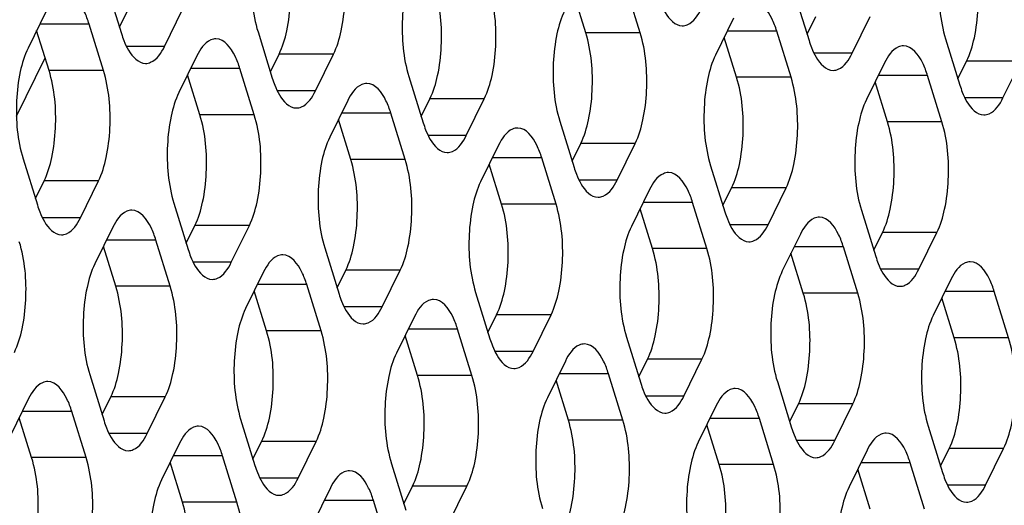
# Model space of a CAD drawing. Header units: millimetres. Extents: x 0 to 420, y 0 to 297.
# Tile 46 of 180: x 203.94 to 211.44, y 56.03 to 59.73. Entities that reach past the tile are written whole.
import ezdxf

# ---------------------------------------------------------------- set-up
doc = ezdxf.new("R2010")
doc.units = ezdxf.units.MM
doc.header["$LTSCALE"] = 23.1
doc.layers.add('ASSI', color=7, linetype='CONTINUOUS')

msp = doc.modelspace()

# ---------------------------------------------------------------- linework, layer by layer
at = {"layer": 'ASSI', "color": 7, "linetype": 'CONTINUOUS'}
for p, q in [((204.6037, 59.978554), (204.712629, 59.626057)), ((208.248253, 59.632896), (208.154237, 59.937132)), ((208.66273, 59.632896), (208.5538, 59.985393)), ((209.839996, 59.925512), (209.948926, 59.573015)), ((204.138166, 59.795859), (204.000897, 59.516135)), ((204.697716, 59.674318), (204.763686, 59.808751)), ((205.040894, 59.529026), (205.178163, 59.808751)), ((204.575361, 59.346332), (204.466431, 59.698829)), ((209.374463, 59.742818), (209.237194, 59.463094)), ((209.934012, 59.621277), (209.999982, 59.75571)), ((210.277191, 59.475985), (210.41446, 59.75571)), ((204.160883, 59.346332), (204.066867, 59.650568)), ((205.752627, 59.638948), (205.861557, 59.286451)), ((209.811657, 59.293291), (209.702727, 59.645788)), ((209.39718, 59.293291), (209.303164, 59.597527)), ((210.988923, 59.585907), (211.097853, 59.23341)), ((205.846643, 59.334712), (205.912613, 59.469145)), ((206.189822, 59.189421), (206.32709, 59.469145)), ((203.913625, 58.995998), (204.131772, 59.440535)), ((205.287093, 59.456254), (205.149824, 59.176529)), ((210.52339, 59.403212), (210.386121, 59.123488)), ((211.082939, 59.281671), (211.14891, 59.416104)), ((211.426118, 59.13638), (211.563387, 59.416104)), ((205.724288, 59.006727), (205.615358, 59.359224)), ((205.30981, 59.006727), (205.215794, 59.310962)), ((206.901554, 59.299343), (207.010484, 58.946845)), ((210.546107, 58.953685), (210.452091, 59.257921)), ((210.960584, 58.953685), (210.851655, 59.306182)), ((206.43602, 59.116648), (206.298751, 58.836924)), ((206.99557, 58.995107), (207.06154, 59.12954)), ((207.338749, 58.849815), (207.476018, 59.12954)), ((206.873215, 58.667121), (206.764285, 59.019618)), ((206.458738, 58.667121), (206.364722, 58.971357)), ((208.050481, 58.959737), (208.159411, 58.60724)), ((208.144497, 58.655501), (208.210467, 58.789934)), ((208.487676, 58.51021), (208.624945, 58.789934)), ((207.584947, 58.777043), (207.447679, 58.497318)), ((203.963112, 58.673173), (204.072041, 58.320676)), ((208.022142, 58.327515), (207.913212, 58.680013)), ((207.607665, 58.327515), (207.513649, 58.631751)), ((209.199408, 58.620131), (209.308338, 58.267634)), ((204.057128, 58.368937), (204.123098, 58.50337)), ((204.400306, 58.223646), (204.537575, 58.50337)), ((208.733875, 58.437437), (208.596606, 58.157713)), ((209.293424, 58.315896), (209.359395, 58.450329)), ((209.636603, 58.170604), (209.773872, 58.450329)), ((209.171069, 57.98791), (209.06214, 58.340407)), ((205.112039, 58.333567), (205.220969, 57.98107)), ((208.756592, 57.98791), (208.662576, 58.292146)), ((210.348336, 58.280526), (210.457265, 57.928029)), ((204.646505, 58.150873), (204.509236, 57.871148)), ((205.206055, 58.029331), (205.272025, 58.163764)), ((205.549234, 57.88404), (205.686502, 58.163764)), ((205.0837, 57.701346), (204.97477, 58.053843)), ((209.882802, 58.097832), (209.745533, 57.818107)), ((210.442352, 57.97629), (210.508322, 58.110723)), ((210.78553, 57.830999), (210.922799, 58.110723)), ((204.669222, 57.701346), (204.575206, 58.005582)), ((206.260966, 57.993962), (206.369896, 57.641465)), ((210.319997, 57.648304), (210.211067, 58.000801)), ((209.905519, 57.648304), (209.811503, 57.95254)), ((206.354982, 57.689726), (206.420952, 57.824159)), ((206.698161, 57.544434), (206.83543, 57.824159)), ((205.795432, 57.811267), (205.658163, 57.531543)), ((211.031729, 57.758226), (210.89446, 57.478501)), ((205.81815, 57.36174), (205.724134, 57.665976)), ((206.232627, 57.36174), (206.123697, 57.714237)), ((207.409893, 57.654356), (207.518823, 57.301859)), ((211.054446, 57.308699), (210.96043, 57.612935)), ((211.468924, 57.308699), (211.359994, 57.661196)), ((206.944359, 57.471662), (206.807091, 57.191937)), ((207.503909, 57.35012), (207.569879, 57.484553)), ((207.847088, 57.204829), (207.984357, 57.484553)), ((207.381554, 57.022135), (207.272624, 57.374632)), ((206.967077, 57.022135), (206.873061, 57.32637)), ((208.55882, 57.314751), (208.66775, 56.962253)), ((208.652836, 57.010515), (208.718807, 57.144948)), ((208.996015, 56.865223), (209.133284, 57.144948)), ((208.093287, 57.132056), (207.956018, 56.852332)), ((204.471451, 57.028186), (204.580381, 56.675689)), ((208.530481, 56.682529), (208.421552, 57.035026)), ((208.116004, 56.682529), (208.021988, 56.986765)), ((209.707748, 56.975145), (209.816677, 56.622648)), ((204.005917, 56.845492), (203.868648, 56.565768)), ((204.565467, 56.72395), (204.631437, 56.858384)), ((204.908646, 56.578659), (205.045915, 56.858384)), ((209.242214, 56.792451), (209.104945, 56.512726)), ((209.801764, 56.670909), (209.867734, 56.805342)), ((210.144942, 56.525618), (210.282211, 56.805342)), ((204.028634, 56.395965), (203.934618, 56.700201)), ((204.443112, 56.395965), (204.334182, 56.748462)), ((209.679409, 56.342923), (209.570479, 56.69542)), ((205.620378, 56.688581), (205.729308, 56.336084)), ((209.264931, 56.342923), (209.170915, 56.647159)), ((210.856675, 56.635539), (210.965605, 56.283042)), ((205.154844, 56.505886), (205.017576, 56.226162)), ((205.714394, 56.384345), (205.780364, 56.518778)), ((206.057573, 56.239053), (206.194842, 56.518778)), ((210.950691, 56.331304), (211.016661, 56.465737)), ((211.29387, 56.186012), (211.431138, 56.465737)), ((205.592039, 56.056359), (205.483109, 56.408856)), ((210.391141, 56.452845), (210.253872, 56.173121)), ((205.177562, 56.056359), (205.083546, 56.360595)), ((206.769305, 56.348975), (206.878235, 55.996478)), ((210.828336, 56.003318), (210.719406, 56.355815)), ((210.413858, 56.003318), (210.319842, 56.307554)), ((206.303772, 56.166281), (206.166503, 55.886556)), ((206.863321, 56.044739), (206.929291, 56.179172)), ((207.2065, 55.899448), (207.343769, 56.179172)), ((206.740966, 55.716754), (206.632036, 56.069251))]:
    msp.add_line(p, q, dxfattribs=at)
at = {"layer": 'ASSI', "color": 9, "linetype": 'CONTINUOUS'}
for p, q in [((204.466431, 59.698829), (204.09055, 59.698829)), ((208.66273, 59.632896), (208.248253, 59.632896)), ((209.702727, 59.645788), (209.326847, 59.645788)), ((205.040894, 59.529026), (204.750757, 59.529026)), ((206.32709, 59.469145), (205.912613, 59.469145)), ((210.277191, 59.475985), (209.987053, 59.475985)), ((211.563387, 59.416104), (211.14891, 59.416104)), ((204.575361, 59.346332), (204.160883, 59.346332)), ((205.615358, 59.359224), (205.239478, 59.359224)), ((209.811657, 59.293291), (209.39718, 59.293291)), ((210.851655, 59.306182), (210.475774, 59.306182)), ((206.189822, 59.189421), (205.899684, 59.189421)), ((207.476018, 59.12954), (207.06154, 59.12954)), ((211.426118, 59.13638), (211.13598, 59.13638)), ((206.764285, 59.019618), (206.388405, 59.019618)), ((205.724288, 59.006727), (205.30981, 59.006727)), ((210.960584, 58.953685), (210.546107, 58.953685)), ((207.338749, 58.849815), (207.048611, 58.849815)), ((208.624945, 58.789934), (208.210467, 58.789934)), ((206.873215, 58.667121), (206.458738, 58.667121)), ((207.913212, 58.680013), (207.537332, 58.680013)), ((204.537575, 58.50337), (204.123098, 58.50337)), ((208.487676, 58.51021), (208.197538, 58.51021)), ((209.773872, 58.450329), (209.359395, 58.450329)), ((209.06214, 58.340407), (208.686259, 58.340407)), ((208.022142, 58.327515), (207.607665, 58.327515)), ((204.400306, 58.223646), (204.110169, 58.223646)), ((205.686502, 58.163764), (205.272025, 58.163764)), ((209.636603, 58.170604), (209.346465, 58.170604)), ((204.97477, 58.053843), (204.59889, 58.053843)), ((210.922799, 58.110723), (210.508322, 58.110723)), ((209.171069, 57.98791), (208.756592, 57.98791)), ((210.211067, 58.000801), (209.835186, 58.000801)), ((205.549234, 57.88404), (205.259096, 57.88404)), ((206.83543, 57.824159), (206.420952, 57.824159)), ((210.78553, 57.830999), (210.495393, 57.830999)), ((205.0837, 57.701346), (204.669222, 57.701346)), ((206.123697, 57.714237), (205.747817, 57.714237)), ((210.319997, 57.648304), (209.905519, 57.648304)), ((211.359994, 57.661196), (210.984114, 57.661196)), ((206.698161, 57.544434), (206.408023, 57.544434)), ((207.984357, 57.484553), (207.569879, 57.484553)), ((207.272624, 57.374632), (206.896744, 57.374632)), ((206.232627, 57.36174), (205.81815, 57.36174)), ((211.468924, 57.308699), (211.054446, 57.308699)), ((207.847088, 57.204829), (207.55695, 57.204829)), ((209.133284, 57.144948), (208.718807, 57.144948)), ((207.381554, 57.022135), (206.967077, 57.022135)), ((208.421552, 57.035026), (208.045671, 57.035026)), ((205.045915, 56.858384), (204.631437, 56.858384)), ((208.996015, 56.865223), (208.705877, 56.865223)), ((210.282211, 56.805342), (209.867734, 56.805342)), ((204.334182, 56.748462), (203.958302, 56.748462)), ((209.570479, 56.69542), (209.194598, 56.69542)), ((208.530481, 56.682529), (208.116004, 56.682529)), ((204.908646, 56.578659), (204.618508, 56.578659)), ((206.194842, 56.518778), (205.780364, 56.518778)), ((210.144942, 56.525618), (209.854805, 56.525618)), ((211.431138, 56.465737), (211.016661, 56.465737)), ((204.443112, 56.395965), (204.028634, 56.395965)), ((205.483109, 56.408856), (205.107229, 56.408856)), ((209.679409, 56.342923), (209.264931, 56.342923)), ((210.719406, 56.355815), (210.343526, 56.355815)), ((206.057573, 56.239053), (205.767435, 56.239053)), ((207.343769, 56.179172), (206.929291, 56.179172)), ((211.29387, 56.186012), (211.003732, 56.186012)), ((205.592039, 56.056359), (205.177562, 56.056359)), ((206.632036, 56.069251), (206.256156, 56.069251))]:
    msp.add_line(p, q, dxfattribs=at)
at = {"layer": 'ASSI', "color": 7, "linetype": 'CONTINUOUS'}
for centre in [(205.431876, 59.847261), (210.668173, 59.794219), (206.580803, 59.507655), (211.8171, 59.454614), (207.72973, 59.168049), (208.878657, 58.828444), (204.791288, 58.54188), (210.027585, 58.488838), (205.940215, 58.202274), (211.176512, 58.149233), (207.089142, 57.862668), (208.238069, 57.523063), (209.386997, 57.183457), (205.299627, 56.896893), (210.535924, 56.843852), (206.448554, 56.557287), (211.684851, 56.504246)]:
    msp.add_arc(centre, 0.752494, 197.0952528, 201.3642162, dxfattribs=at)
for points, knots in [([(205.790412, 60.48191), (205.762802, 60.425647), (205.722848, 60.292208), (205.690186, 60.008553), (205.708901, 59.780444), (205.752627, 59.638948)], [0, 0, 0, 0, 0.21941541, 0.48151876, 1, 1, 1, 1]), ([(211.026709, 60.428869), (210.999099, 60.372605), (210.959145, 60.239167), (210.926482, 59.955512), (210.945198, 59.727402), (210.988923, 59.585907)], [0, 0, 0, 0, 0.21941541, 0.48151876, 1, 1, 1, 1]), ([(205.912613, 59.469145), (205.940223, 59.525409), (205.980177, 59.658847), (206.012839, 59.942502), (205.994124, 60.170612), (205.950398, 60.312108)], [0, 0, 0, 0, 0.21941541, 0.48151876, 1, 1, 1, 1]), ([(206.32709, 59.469145), (206.354701, 59.525409), (206.394654, 59.658847), (206.427317, 59.942502), (206.408601, 60.170612), (206.364876, 60.312108)], [0, 0, 0, 0, 0.21941541, 0.48151876, 1, 1, 1, 1]), ([(211.14891, 59.416104), (211.17652, 59.472368), (211.216473, 59.605806), (211.249136, 59.889461), (211.23042, 60.117571), (211.186695, 60.259066)], [0, 0, 0, 0, 0.21941541, 0.48151876, 1, 1, 1, 1]), ([(206.939339, 60.142305), (206.911729, 60.086041), (206.871776, 59.952603), (206.839113, 59.668948), (206.857829, 59.440838), (206.901554, 59.299343)], [0, 0, 0, 0, 0.21941541, 0.48151876, 1, 1, 1, 1]), ([(204.466431, 59.698829), (204.456357, 59.731429), (204.424496, 59.820358), (204.348846, 59.925859), (204.283302, 59.925855)], [0, 0, 0, 0, 0.34235998, 1, 1, 1, 1]), ([(207.06154, 59.12954), (207.08915, 59.185804), (207.129104, 59.319242), (207.161767, 59.602897), (207.143051, 59.831006), (207.099325, 59.972502)], [0, 0, 0, 0, 0.21941541, 0.48151876, 1, 1, 1, 1]), ([(207.476018, 59.12954), (207.503628, 59.185804), (207.543581, 59.319242), (207.576244, 59.602897), (207.557528, 59.831006), (207.513803, 59.972502)], [0, 0, 0, 0, 0.21941541, 0.48151876, 1, 1, 1, 1]), ([(208.81846, 59.859695), (208.828461, 59.834233), (208.860334, 59.762361), (208.928634, 59.685592), (208.983127, 59.685596)], [0, 0, 0, 0, 0.33421878, 1, 1, 1, 1]), ([(209.702727, 59.645788), (209.692653, 59.678388), (209.660793, 59.767317), (209.585142, 59.872818), (209.519599, 59.872813)], [0, 0, 0, 0, 0.34235998, 1, 1, 1, 1]), ([(208.088266, 59.802699), (208.060656, 59.746435), (208.020703, 59.612997), (207.98804, 59.329342), (208.006756, 59.101233), (208.050481, 58.959737)], [0, 0, 0, 0, 0.21941541, 0.48151876, 1, 1, 1, 1]), ([(208.983127, 59.685596), (208.996416, 59.685597), (209.063876, 59.702059), (209.104563, 59.767293), (209.128264, 59.815591)], [0, 0, 0, 0, 0.19807466, 1, 1, 1, 1]), ([(208.210467, 58.789934), (208.238078, 58.846198), (208.278031, 58.979636), (208.310694, 59.263291), (208.291978, 59.491401), (208.248253, 59.632896)], [0, 0, 0, 0, 0.21941541, 0.48151876, 1, 1, 1, 1]), ([(208.624945, 58.789934), (208.652555, 58.846198), (208.692508, 58.979636), (208.725171, 59.263291), (208.706456, 59.491401), (208.66273, 59.632896)], [0, 0, 0, 0, 0.21941541, 0.48151876, 1, 1, 1, 1]), ([(204.731091, 59.573131), (204.741091, 59.547669), (204.772965, 59.475796), (204.841264, 59.399027), (204.895758, 59.399031)], [0, 0, 0, 0, 0.33421878, 1, 1, 1, 1]), ([(205.43223, 59.586249), (205.418941, 59.586248), (205.35148, 59.569786), (205.310794, 59.504551), (205.287093, 59.456254)], [0, 0, 0, 0, 0.19807466, 1, 1, 1, 1]), ([(205.615358, 59.359224), (205.605284, 59.391824), (205.573423, 59.480752), (205.497773, 59.586254), (205.43223, 59.586249)], [0, 0, 0, 0, 0.34235998, 1, 1, 1, 1]), ([(204.000897, 59.516135), (203.973287, 59.459871), (203.933333, 59.326433), (203.90067, 59.042778), (203.919386, 58.814668), (203.963112, 58.673173)], [0, 0, 0, 0, 0.21941541, 0.48151876, 1, 1, 1, 1]), ([(204.895758, 59.399031), (204.909046, 59.399032), (204.976507, 59.415495), (205.017193, 59.480729), (205.040894, 59.529026)], [0, 0, 0, 0, 0.19807466, 1, 1, 1, 1]), ([(209.967388, 59.520089), (209.977388, 59.494627), (210.009262, 59.422755), (210.077561, 59.345986), (210.132054, 59.34599)], [0, 0, 0, 0, 0.33421878, 1, 1, 1, 1]), ([(210.132054, 59.34599), (210.145343, 59.345991), (210.212804, 59.362453), (210.25349, 59.427688), (210.277191, 59.475985)], [0, 0, 0, 0, 0.19807466, 1, 1, 1, 1]), ([(210.668526, 59.533208), (210.655238, 59.533207), (210.587777, 59.516744), (210.547091, 59.45151), (210.52339, 59.403212)], [0, 0, 0, 0, 0.19807466, 1, 1, 1, 1]), ([(210.851655, 59.306182), (210.84158, 59.338782), (210.80972, 59.427711), (210.73407, 59.533212), (210.668526, 59.533208)], [0, 0, 0, 0, 0.34235998, 1, 1, 1, 1]), ([(209.237194, 59.463094), (209.209583, 59.40683), (209.16963, 59.273392), (209.136967, 58.989737), (209.155683, 58.761627), (209.199408, 58.620131)], [0, 0, 0, 0, 0.21941541, 0.48151876, 1, 1, 1, 1]), ([(204.123098, 58.50337), (204.150708, 58.559634), (204.190662, 58.693072), (204.223324, 58.976727), (204.204609, 59.204837), (204.160883, 59.346332)], [0, 0, 0, 0, 0.21941541, 0.48151876, 1, 1, 1, 1]), ([(204.537575, 58.50337), (204.565185, 58.559634), (204.605139, 58.693072), (204.637802, 58.976727), (204.619086, 59.204837), (204.575361, 59.346332)], [0, 0, 0, 0, 0.21941541, 0.48151876, 1, 1, 1, 1]), ([(206.581157, 59.246643), (206.567868, 59.246642), (206.500408, 59.23018), (206.459721, 59.164946), (206.43602, 59.116648)], [0, 0, 0, 0, 0.19807466, 1, 1, 1, 1]), ([(206.764285, 59.019618), (206.754211, 59.052218), (206.72235, 59.141147), (206.6467, 59.246648), (206.581157, 59.246643)], [0, 0, 0, 0, 0.34235998, 1, 1, 1, 1]), ([(209.359395, 58.450329), (209.387005, 58.506592), (209.426958, 58.640031), (209.459621, 58.923686), (209.440905, 59.151795), (209.39718, 59.293291)], [0, 0, 0, 0, 0.21941541, 0.48151876, 1, 1, 1, 1]), ([(209.773872, 58.450329), (209.801482, 58.506592), (209.841436, 58.640031), (209.874099, 58.923686), (209.855383, 59.151795), (209.811657, 59.293291)], [0, 0, 0, 0, 0.21941541, 0.48151876, 1, 1, 1, 1]), ([(205.149824, 59.176529), (205.122214, 59.120266), (205.08226, 58.986827), (205.049598, 58.703172), (205.068313, 58.475063), (205.112039, 58.333567)], [0, 0, 0, 0, 0.21941541, 0.48151876, 1, 1, 1, 1]), ([(205.880018, 59.233525), (205.890019, 59.208063), (205.921892, 59.136191), (205.990191, 59.059422), (206.044685, 59.059426)], [0, 0, 0, 0, 0.33421878, 1, 1, 1, 1]), ([(206.044685, 59.059426), (206.057973, 59.059427), (206.125434, 59.075889), (206.166121, 59.141123), (206.189822, 59.189421)], [0, 0, 0, 0, 0.19807466, 1, 1, 1, 1]), ([(211.116315, 59.180484), (211.126315, 59.155022), (211.158189, 59.083149), (211.226488, 59.006381), (211.280982, 59.006384)], [0, 0, 0, 0, 0.33421878, 1, 1, 1, 1]), ([(210.386121, 59.123488), (210.358511, 59.067224), (210.318557, 58.933786), (210.285894, 58.650131), (210.30461, 58.422021), (210.348336, 58.280526)], [0, 0, 0, 0, 0.21941541, 0.48151876, 1, 1, 1, 1]), ([(211.280982, 59.006384), (211.29427, 59.006385), (211.361731, 59.022848), (211.402417, 59.088082), (211.426118, 59.13638)], [0, 0, 0, 0, 0.19807466, 1, 1, 1, 1]), ([(205.272025, 58.163764), (205.299635, 58.220028), (205.339589, 58.353466), (205.372252, 58.637121), (205.353536, 58.865231), (205.30981, 59.006727)], [0, 0, 0, 0, 0.21941541, 0.48151876, 1, 1, 1, 1]), ([(205.686502, 58.163764), (205.714113, 58.220028), (205.754066, 58.353466), (205.786729, 58.637121), (205.768013, 58.865231), (205.724288, 59.006727)], [0, 0, 0, 0, 0.21941541, 0.48151876, 1, 1, 1, 1]), ([(210.508322, 58.110723), (210.535932, 58.166987), (210.575885, 58.300425), (210.608548, 58.58408), (210.589832, 58.81219), (210.546107, 58.953685)], [0, 0, 0, 0, 0.21941541, 0.48151876, 1, 1, 1, 1]), ([(210.922799, 58.110723), (210.950409, 58.166987), (210.990363, 58.300425), (211.023026, 58.58408), (211.00431, 58.81219), (210.960584, 58.953685)], [0, 0, 0, 0, 0.21941541, 0.48151876, 1, 1, 1, 1]), ([(207.028945, 58.89392), (207.038946, 58.868457), (207.070819, 58.796585), (207.139118, 58.719816), (207.193612, 58.71982)], [0, 0, 0, 0, 0.33421878, 1, 1, 1, 1]), ([(207.730084, 58.907038), (207.716796, 58.907037), (207.649335, 58.890574), (207.608648, 58.82534), (207.584947, 58.777043)], [0, 0, 0, 0, 0.19807466, 1, 1, 1, 1]), ([(207.913212, 58.680013), (207.903138, 58.712613), (207.871278, 58.801541), (207.795627, 58.907043), (207.730084, 58.907038)], [0, 0, 0, 0, 0.34235998, 1, 1, 1, 1]), ([(206.298751, 58.836924), (206.271141, 58.78066), (206.231188, 58.647222), (206.198525, 58.363567), (206.217241, 58.135457), (206.260966, 57.993962)], [0, 0, 0, 0, 0.21941541, 0.48151876, 1, 1, 1, 1]), ([(207.193612, 58.71982), (207.206901, 58.719821), (207.274361, 58.736284), (207.315048, 58.801518), (207.338749, 58.849815)], [0, 0, 0, 0, 0.19807466, 1, 1, 1, 1]), ([(206.420952, 57.824159), (206.448562, 57.880423), (206.488516, 58.013861), (206.521179, 58.297516), (206.502463, 58.525625), (206.458738, 58.667121)], [0, 0, 0, 0, 0.21941541, 0.48151876, 1, 1, 1, 1]), ([(206.83543, 57.824159), (206.86304, 57.880423), (206.902993, 58.013861), (206.935656, 58.297516), (206.91694, 58.525625), (206.873215, 58.667121)], [0, 0, 0, 0, 0.21941541, 0.48151876, 1, 1, 1, 1]), ([(208.879011, 58.567432), (208.865723, 58.567431), (208.798262, 58.550969), (208.757576, 58.485735), (208.733875, 58.437437)], [0, 0, 0, 0, 0.19807466, 1, 1, 1, 1]), ([(209.06214, 58.340407), (209.052065, 58.373007), (209.020205, 58.461936), (208.944554, 58.567437), (208.879011, 58.567432)], [0, 0, 0, 0, 0.34235998, 1, 1, 1, 1]), ([(207.447679, 58.497318), (207.420068, 58.441054), (207.380115, 58.307616), (207.347452, 58.023961), (207.366168, 57.795852), (207.409893, 57.654356)], [0, 0, 0, 0, 0.21941541, 0.48151876, 1, 1, 1, 1]), ([(208.177873, 58.554314), (208.187873, 58.528852), (208.219746, 58.45698), (208.288046, 58.380211), (208.342539, 58.380215)], [0, 0, 0, 0, 0.33421878, 1, 1, 1, 1]), ([(208.342539, 58.380215), (208.355828, 58.380216), (208.423288, 58.396678), (208.463975, 58.461912), (208.487676, 58.51021)], [0, 0, 0, 0, 0.19807466, 1, 1, 1, 1]), ([(204.090503, 58.26775), (204.100503, 58.242288), (204.132377, 58.170415), (204.200676, 58.093647), (204.25517, 58.09365)], [0, 0, 0, 0, 0.33421878, 1, 1, 1, 1]), ([(204.791642, 58.280868), (204.778353, 58.280867), (204.710893, 58.264405), (204.670206, 58.199171), (204.646505, 58.150873)], [0, 0, 0, 0, 0.19807466, 1, 1, 1, 1]), ([(204.97477, 58.053843), (204.964696, 58.086443), (204.932835, 58.175371), (204.857185, 58.280873), (204.791642, 58.280868)], [0, 0, 0, 0, 0.34235998, 1, 1, 1, 1]), ([(207.569879, 57.484553), (207.59749, 57.540817), (207.637443, 57.674255), (207.670106, 57.95791), (207.65139, 58.18602), (207.607665, 58.327515)], [0, 0, 0, 0, 0.21941541, 0.48151876, 1, 1, 1, 1]), ([(207.984357, 57.484553), (208.011967, 57.540817), (208.051921, 57.674255), (208.084583, 57.95791), (208.065868, 58.18602), (208.022142, 58.327515)], [0, 0, 0, 0, 0.21941541, 0.48151876, 1, 1, 1, 1]), ([(204.25517, 58.09365), (204.268458, 58.093651), (204.335919, 58.110114), (204.376605, 58.175348), (204.400306, 58.223646)], [0, 0, 0, 0, 0.19807466, 1, 1, 1, 1]), ([(209.3268, 58.214708), (209.3368, 58.189246), (209.368674, 58.117374), (209.436973, 58.040605), (209.491467, 58.040609)], [0, 0, 0, 0, 0.33421878, 1, 1, 1, 1]), ([(210.027938, 58.227827), (210.01465, 58.227826), (209.947189, 58.211363), (209.906503, 58.146129), (209.882802, 58.097832)], [0, 0, 0, 0, 0.19807466, 1, 1, 1, 1]), ([(210.211067, 58.000801), (210.200993, 58.033401), (210.169132, 58.12233), (210.093482, 58.227831), (210.027938, 58.227827)], [0, 0, 0, 0, 0.34235998, 1, 1, 1, 1]), ([(208.596606, 58.157713), (208.568996, 58.101449), (208.529042, 57.968011), (208.496379, 57.684356), (208.515095, 57.456246), (208.55882, 57.314751)], [0, 0, 0, 0, 0.21941541, 0.48151876, 1, 1, 1, 1]), ([(209.491467, 58.040609), (209.504755, 58.04061), (209.572216, 58.057072), (209.612902, 58.122307), (209.636603, 58.170604)], [0, 0, 0, 0, 0.19807466, 1, 1, 1, 1]), ([(203.896987, 57.197989), (203.924598, 57.254253), (203.964551, 57.387691), (203.997214, 57.671346), (203.978498, 57.899456), (203.934773, 58.040951)], [0, 0, 0, 0, 0.21941541, 0.48151876, 1, 1, 1, 1]), ([(208.718807, 57.144948), (208.746417, 57.201211), (208.78637, 57.33465), (208.819033, 57.618305), (208.800317, 57.846414), (208.756592, 57.98791)], [0, 0, 0, 0, 0.21941541, 0.48151876, 1, 1, 1, 1]), ([(209.133284, 57.144948), (209.160894, 57.201211), (209.200848, 57.33465), (209.233511, 57.618305), (209.214795, 57.846414), (209.171069, 57.98791)], [0, 0, 0, 0, 0.21941541, 0.48151876, 1, 1, 1, 1]), ([(205.23943, 57.928144), (205.249431, 57.902682), (205.281304, 57.83081), (205.349603, 57.754041), (205.404097, 57.754045)], [0, 0, 0, 0, 0.33421878, 1, 1, 1, 1]), ([(205.940569, 57.941262), (205.92728, 57.941261), (205.85982, 57.924799), (205.819133, 57.859565), (205.795432, 57.811267)], [0, 0, 0, 0, 0.19807466, 1, 1, 1, 1]), ([(206.123697, 57.714237), (206.113623, 57.746837), (206.081763, 57.835766), (206.006112, 57.941267), (205.940569, 57.941262)], [0, 0, 0, 0, 0.34235998, 1, 1, 1, 1]), ([(204.509236, 57.871148), (204.481626, 57.814885), (204.441673, 57.681447), (204.40901, 57.397792), (204.427725, 57.169682), (204.471451, 57.028186)], [0, 0, 0, 0, 0.21941541, 0.48151876, 1, 1, 1, 1]), ([(205.404097, 57.754045), (205.417385, 57.754046), (205.484846, 57.770508), (205.525533, 57.835742), (205.549234, 57.88404)], [0, 0, 0, 0, 0.19807466, 1, 1, 1, 1]), ([(209.745533, 57.818107), (209.717923, 57.761843), (209.677969, 57.628405), (209.645306, 57.34475), (209.664022, 57.116641), (209.707748, 56.975145)], [0, 0, 0, 0, 0.21941541, 0.48151876, 1, 1, 1, 1]), ([(210.475727, 57.875103), (210.485727, 57.849641), (210.517601, 57.777769), (210.5859, 57.701), (210.640394, 57.701004)], [0, 0, 0, 0, 0.33421878, 1, 1, 1, 1]), ([(210.640394, 57.701004), (210.653682, 57.701004), (210.721143, 57.717467), (210.761829, 57.782701), (210.78553, 57.830999)], [0, 0, 0, 0, 0.19807466, 1, 1, 1, 1]), ([(211.176866, 57.888221), (211.163577, 57.88822), (211.096116, 57.871758), (211.05543, 57.806524), (211.031729, 57.758226)], [0, 0, 0, 0, 0.19807466, 1, 1, 1, 1]), ([(211.359994, 57.661196), (211.34992, 57.693796), (211.318059, 57.782724), (211.242409, 57.888226), (211.176866, 57.888221)], [0, 0, 0, 0, 0.34235998, 1, 1, 1, 1]), ([(204.631437, 56.858384), (204.659047, 56.914647), (204.699001, 57.048085), (204.731664, 57.33174), (204.712948, 57.55985), (204.669222, 57.701346)], [0, 0, 0, 0, 0.21941541, 0.48151876, 1, 1, 1, 1]), ([(205.045915, 56.858384), (205.073525, 56.914647), (205.113478, 57.048085), (205.146141, 57.33174), (205.127425, 57.55985), (205.0837, 57.701346)], [0, 0, 0, 0, 0.21941541, 0.48151876, 1, 1, 1, 1]), ([(207.089496, 57.601657), (207.076208, 57.601656), (207.008747, 57.585193), (206.96806, 57.519959), (206.944359, 57.471662)], [0, 0, 0, 0, 0.19807466, 1, 1, 1, 1]), ([(207.272624, 57.374632), (207.26255, 57.407232), (207.23069, 57.49616), (207.155039, 57.601662), (207.089496, 57.601657)], [0, 0, 0, 0, 0.34235998, 1, 1, 1, 1]), ([(209.867734, 56.805342), (209.895344, 56.861606), (209.935297, 56.995044), (209.96796, 57.278699), (209.949245, 57.506809), (209.905519, 57.648304)], [0, 0, 0, 0, 0.21941541, 0.48151876, 1, 1, 1, 1]), ([(210.282211, 56.805342), (210.309821, 56.861606), (210.349775, 56.995044), (210.382438, 57.278699), (210.363722, 57.506809), (210.319997, 57.648304)], [0, 0, 0, 0, 0.21941541, 0.48151876, 1, 1, 1, 1]), ([(205.658163, 57.531543), (205.630553, 57.475279), (205.5906, 57.341841), (205.557937, 57.058186), (205.576653, 56.830076), (205.620378, 56.688581)], [0, 0, 0, 0, 0.21941541, 0.48151876, 1, 1, 1, 1]), ([(206.388357, 57.588539), (206.398358, 57.563077), (206.430231, 57.491204), (206.498531, 57.414435), (206.553024, 57.414439)], [0, 0, 0, 0, 0.33421878, 1, 1, 1, 1]), ([(206.553024, 57.414439), (206.566313, 57.41444), (206.633773, 57.430903), (206.67446, 57.496137), (206.698161, 57.544434)], [0, 0, 0, 0, 0.19807466, 1, 1, 1, 1]), ([(210.89446, 57.478501), (210.86685, 57.422238), (210.826896, 57.2888), (210.794234, 57.005145), (210.812949, 56.777035), (210.856675, 56.635539)], [0, 0, 0, 0, 0.21941541, 0.48151876, 1, 1, 1, 1]), ([(205.780364, 56.518778), (205.807975, 56.575042), (205.847928, 56.70848), (205.880591, 56.992135), (205.861875, 57.220244), (205.81815, 57.36174)], [0, 0, 0, 0, 0.21941541, 0.48151876, 1, 1, 1, 1]), ([(206.194842, 56.518778), (206.222452, 56.575042), (206.262405, 56.70848), (206.295068, 56.992135), (206.276352, 57.220244), (206.232627, 57.36174)], [0, 0, 0, 0, 0.21941541, 0.48151876, 1, 1, 1, 1]), ([(211.016661, 56.465737), (211.044271, 56.522), (211.084225, 56.655438), (211.116888, 56.939093), (211.098172, 57.167203), (211.054446, 57.308699)], [0, 0, 0, 0, 0.21941541, 0.48151876, 1, 1, 1, 1]), ([(211.431138, 56.465737), (211.458749, 56.522), (211.498702, 56.655438), (211.531365, 56.939093), (211.512649, 57.167203), (211.468924, 57.308699)], [0, 0, 0, 0, 0.21941541, 0.48151876, 1, 1, 1, 1]), ([(207.537285, 57.248933), (207.547285, 57.223471), (207.579159, 57.151599), (207.647458, 57.07483), (207.701951, 57.074834)], [0, 0, 0, 0, 0.33421878, 1, 1, 1, 1]), ([(208.238423, 57.262051), (208.225135, 57.26205), (208.157674, 57.245588), (208.116988, 57.180354), (208.093287, 57.132056)], [0, 0, 0, 0, 0.19807466, 1, 1, 1, 1]), ([(208.421552, 57.035026), (208.411477, 57.067626), (208.379617, 57.156555), (208.303967, 57.262056), (208.238423, 57.262051)], [0, 0, 0, 0, 0.34235998, 1, 1, 1, 1]), ([(206.807091, 57.191937), (206.77948, 57.135674), (206.739527, 57.002235), (206.706864, 56.71858), (206.72558, 56.490471), (206.769305, 56.348975)], [0, 0, 0, 0, 0.21941541, 0.48151876, 1, 1, 1, 1]), ([(207.701951, 57.074834), (207.71524, 57.074835), (207.782701, 57.091297), (207.823387, 57.156531), (207.847088, 57.204829)], [0, 0, 0, 0, 0.19807466, 1, 1, 1, 1]), ([(206.929291, 56.179172), (206.956902, 56.235436), (206.996855, 56.368874), (207.029518, 56.652529), (207.010802, 56.880639), (206.967077, 57.022135)], [0, 0, 0, 0, 0.21941541, 0.48151876, 1, 1, 1, 1]), ([(207.343769, 56.179172), (207.371379, 56.235436), (207.411333, 56.368874), (207.443995, 56.652529), (207.42528, 56.880639), (207.381554, 57.022135)], [0, 0, 0, 0, 0.21941541, 0.48151876, 1, 1, 1, 1]), ([(204.151054, 56.975487), (204.137765, 56.975486), (204.070305, 56.959024), (204.029618, 56.89379), (204.005917, 56.845492)], [0, 0, 0, 0, 0.19807466, 1, 1, 1, 1]), ([(204.334182, 56.748462), (204.324108, 56.781062), (204.292247, 56.86999), (204.216597, 56.975492), (204.151054, 56.975487)], [0, 0, 0, 0, 0.34235998, 1, 1, 1, 1]), ([(209.38735, 56.922446), (209.374062, 56.922445), (209.306601, 56.905982), (209.265915, 56.840748), (209.242214, 56.792451)], [0, 0, 0, 0, 0.19807466, 1, 1, 1, 1]), ([(209.570479, 56.69542), (209.560405, 56.72802), (209.528544, 56.816949), (209.452894, 56.92245), (209.38735, 56.922446)], [0, 0, 0, 0, 0.34235998, 1, 1, 1, 1]), ([(207.956018, 56.852332), (207.928408, 56.796068), (207.888454, 56.66263), (207.855791, 56.378975), (207.874507, 56.150865), (207.918233, 56.00937)], [0, 0, 0, 0, 0.21941541, 0.48151876, 1, 1, 1, 1]), ([(208.686212, 56.909327), (208.696212, 56.883865), (208.728086, 56.811993), (208.796385, 56.735224), (208.850879, 56.735228)], [0, 0, 0, 0, 0.33421878, 1, 1, 1, 1]), ([(208.850879, 56.735228), (208.864167, 56.735229), (208.931628, 56.751692), (208.972314, 56.816926), (208.996015, 56.865223)], [0, 0, 0, 0, 0.19807466, 1, 1, 1, 1]), ([(204.598842, 56.622763), (204.608843, 56.597301), (204.640716, 56.525429), (204.709015, 56.44866), (204.763509, 56.448664)], [0, 0, 0, 0, 0.33421878, 1, 1, 1, 1]), ([(205.299981, 56.635881), (205.286693, 56.635881), (205.219232, 56.619418), (205.178545, 56.554184), (205.154844, 56.505886)], [0, 0, 0, 0, 0.19807466, 1, 1, 1, 1]), ([(205.483109, 56.408856), (205.473035, 56.441456), (205.441175, 56.530385), (205.365524, 56.635886), (205.299981, 56.635881)], [0, 0, 0, 0, 0.34235998, 1, 1, 1, 1]), ([(208.078219, 55.839567), (208.105829, 55.895831), (208.145782, 56.029269), (208.178445, 56.312924), (208.159729, 56.541033), (208.116004, 56.682529)], [0, 0, 0, 0, 0.21941541, 0.48151876, 1, 1, 1, 1]), ([(208.492696, 55.839567), (208.520306, 55.895831), (208.56026, 56.029269), (208.592923, 56.312924), (208.574207, 56.541033), (208.530481, 56.682529)], [0, 0, 0, 0, 0.21941541, 0.48151876, 1, 1, 1, 1]), ([(204.763509, 56.448664), (204.776798, 56.448665), (204.844258, 56.465127), (204.884945, 56.530361), (204.908646, 56.578659)], [0, 0, 0, 0, 0.19807466, 1, 1, 1, 1]), ([(209.835139, 56.569722), (209.845139, 56.54426), (209.877013, 56.472388), (209.945312, 56.395619), (209.999806, 56.395623)], [0, 0, 0, 0, 0.33421878, 1, 1, 1, 1]), ([(210.536278, 56.58284), (210.522989, 56.582839), (210.455529, 56.566377), (210.414842, 56.501143), (210.391141, 56.452845)], [0, 0, 0, 0, 0.19807466, 1, 1, 1, 1]), ([(210.719406, 56.355815), (210.709332, 56.388415), (210.677471, 56.477344), (210.601821, 56.582845), (210.536278, 56.58284)], [0, 0, 0, 0, 0.34235998, 1, 1, 1, 1]), ([(209.104945, 56.512726), (209.077335, 56.456462), (209.037381, 56.323024), (209.004718, 56.039369), (209.023434, 55.81126), (209.06716, 55.669764)], [0, 0, 0, 0, 0.21941541, 0.48151876, 1, 1, 1, 1]), ([(209.999806, 56.395623), (210.013094, 56.395624), (210.080555, 56.412086), (210.121241, 56.47732), (210.144942, 56.525618)], [0, 0, 0, 0, 0.19807466, 1, 1, 1, 1]), ([(203.990849, 55.553003), (204.018459, 55.609266), (204.058413, 55.742705), (204.091076, 56.02636), (204.07236, 56.254469), (204.028634, 56.395965)], [0, 0, 0, 0, 0.21941541, 0.48151876, 1, 1, 1, 1]), ([(204.405327, 55.553003), (204.432937, 55.609266), (204.47289, 55.742705), (204.505553, 56.02636), (204.486837, 56.254469), (204.443112, 56.395965)], [0, 0, 0, 0, 0.21941541, 0.48151876, 1, 1, 1, 1]), ([(209.227146, 55.499961), (209.254756, 55.556225), (209.29471, 55.689663), (209.327372, 55.973318), (209.308657, 56.201428), (209.264931, 56.342923)], [0, 0, 0, 0, 0.21941541, 0.48151876, 1, 1, 1, 1]), ([(209.641623, 55.499961), (209.669234, 55.556225), (209.709187, 55.689663), (209.74185, 55.973318), (209.723134, 56.201428), (209.679409, 56.342923)], [0, 0, 0, 0, 0.21941541, 0.48151876, 1, 1, 1, 1]), ([(205.74777, 56.283158), (205.75777, 56.257696), (205.789643, 56.185823), (205.857943, 56.109054), (205.912436, 56.109058)], [0, 0, 0, 0, 0.33421878, 1, 1, 1, 1]), ([(205.912436, 56.109058), (205.925725, 56.109059), (205.993185, 56.125522), (206.033872, 56.190756), (206.057573, 56.239053)], [0, 0, 0, 0, 0.19807466, 1, 1, 1, 1]), ([(206.448908, 56.296276), (206.43562, 56.296275), (206.368159, 56.279813), (206.327473, 56.214578), (206.303772, 56.166281)], [0, 0, 0, 0, 0.19807466, 1, 1, 1, 1]), ([(206.632036, 56.069251), (206.621962, 56.101851), (206.590102, 56.190779), (206.514451, 56.296281), (206.448908, 56.296276)], [0, 0, 0, 0, 0.34235998, 1, 1, 1, 1]), ([(205.017576, 56.226162), (204.989965, 56.169898), (204.950012, 56.03646), (204.917349, 55.752805), (204.936065, 55.524695), (204.97979, 55.3832)], [0, 0, 0, 0, 0.21941541, 0.48151876, 1, 1, 1, 1]), ([(210.253872, 56.173121), (210.226262, 56.116857), (210.186309, 55.983419), (210.153646, 55.699764), (210.172361, 55.471654), (210.216087, 55.330158)], [0, 0, 0, 0, 0.21941541, 0.48151876, 1, 1, 1, 1]), ([(210.984066, 56.230116), (210.994067, 56.204654), (211.02594, 56.132782), (211.094239, 56.056013), (211.148733, 56.056017)], [0, 0, 0, 0, 0.33421878, 1, 1, 1, 1]), ([(211.148733, 56.056017), (211.162021, 56.056018), (211.229482, 56.07248), (211.270169, 56.137715), (211.29387, 56.186012)], [0, 0, 0, 0, 0.19807466, 1, 1, 1, 1]), ([(205.139776, 55.213397), (205.167387, 55.269661), (205.20734, 55.403099), (205.240003, 55.686754), (205.221287, 55.914864), (205.177562, 56.056359)], [0, 0, 0, 0, 0.21941541, 0.48151876, 1, 1, 1, 1]), ([(205.554254, 55.213397), (205.581864, 55.269661), (205.621818, 55.403099), (205.65448, 55.686754), (205.635765, 55.914864), (205.592039, 56.056359)], [0, 0, 0, 0, 0.21941541, 0.48151876, 1, 1, 1, 1])]:
    msp.add_open_spline(points, degree=3, knots=knots, dxfattribs=at)

doc.saveas('drawing.dxf')
